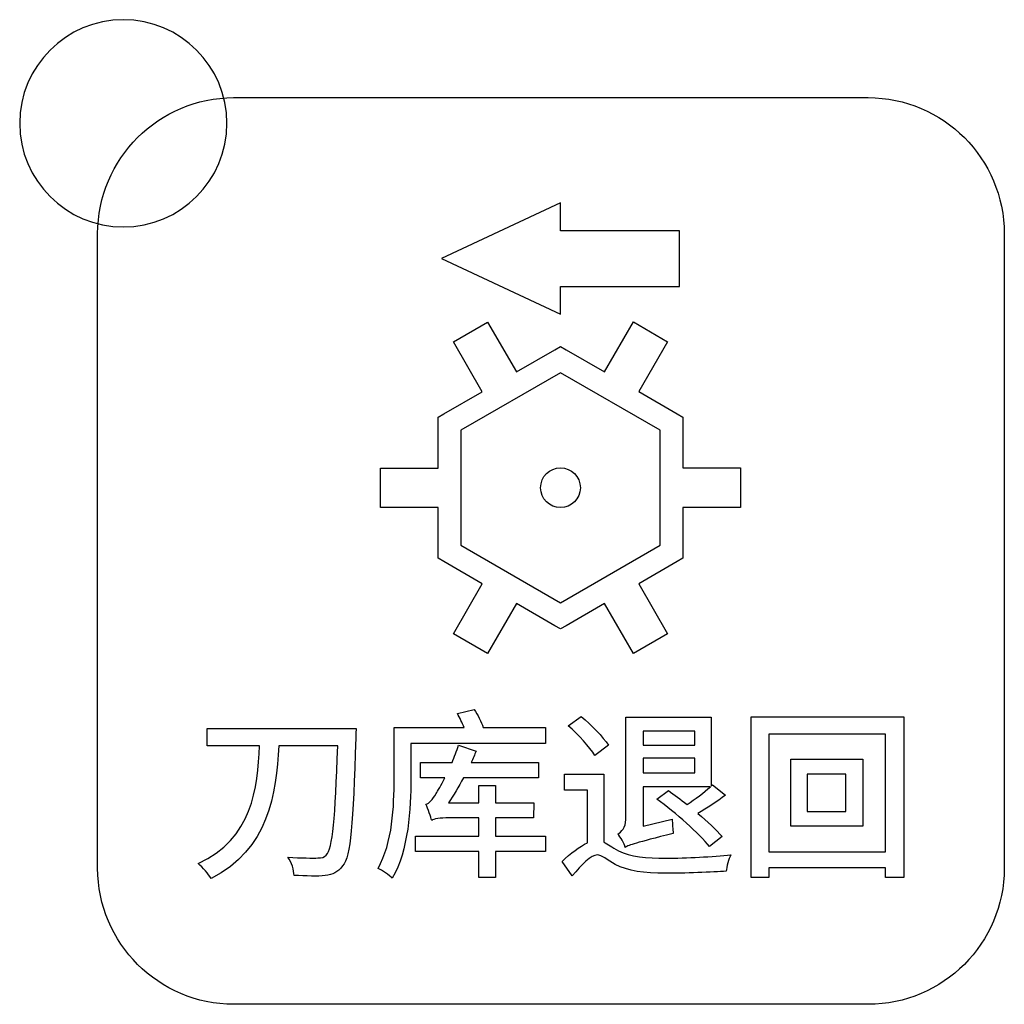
# Model space of a CAD drawing. Header units: millimetres. Extents: x 7320 to 8980, y -2461 to -1618.
# Tile 26 of 92: x 7518 to 7537, y -2229 to -2210. Entities that reach past the tile are written whole.
import ezdxf

# ---------------------------------------------------------------- set-up
doc = ezdxf.new("R2010")
doc.units = ezdxf.units.MM
doc.header["$LTSCALE"] = 3

msp = doc.modelspace()

# ---------------------------------------------------------------- linework, layer by layer
at = {"linetype": 'Continuous', "lineweight": 30}
for points, knots in [([(7520.242, -2210.163), (7521.347, -2210.163), (7522.242, -2211.059), (7522.242, -2212.163), (7522.242, -2212.163), (7522.242, -2213.267), (7521.347, -2214.163), (7520.242, -2214.163), (7520.242, -2214.163), (7519.138, -2214.163), (7518.242, -2213.267), (7518.242, -2212.163), (7518.242, -2212.163), (7518.242, -2211.059), (7519.138, -2210.163), (7520.242, -2210.163)], [0, 0, 0, 0, 0.2, 0.2, 0.2, 0.2, 0.4, 0.4, 0.4, 0.4, 0.6, 0.6, 0.6, 0.6, 1, 1, 1, 1]), ([(7522.372, -2229.168), (7522.372, -2229.168), (7534.622, -2229.168), (7534.622, -2229.168), (7534.622, -2229.168), (7536.066, -2229.168), (7537.247, -2227.987), (7537.247, -2226.543), (7537.247, -2226.543), (7537.247, -2226.543), (7537.247, -2214.293), (7537.247, -2214.293), (7537.247, -2214.293), (7537.247, -2212.849), (7536.066, -2211.668), (7534.622, -2211.668), (7534.622, -2211.668), (7534.622, -2211.668), (7522.372, -2211.668), (7522.372, -2211.668), (7522.372, -2211.668), (7520.929, -2211.668), (7519.747, -2212.849), (7519.747, -2214.293), (7519.747, -2214.293), (7519.747, -2214.293), (7519.747, -2226.543), (7519.747, -2226.543), (7519.747, -2226.543), (7519.747, -2227.987), (7520.929, -2229.168), (7522.372, -2229.168)], [0, 0, 0, 0, 0.111111, 0.111111, 0.111111, 0.111111, 0.222222, 0.222222, 0.222222, 0.222222, 0.333333, 0.333333, 0.333333, 0.333333, 0.444444, 0.444444, 0.444444, 0.444444, 0.555556, 0.555556, 0.555556, 0.555556, 0.666667, 0.666667, 0.666667, 0.666667, 0.777778, 0.777778, 0.777778, 0.777778, 1, 1, 1, 1]), ([(7530.98, -2215.311), (7530.98, -2215.311), (7528.681, -2215.311), (7528.681, -2215.311), (7528.681, -2215.311), (7528.681, -2215.311), (7528.681, -2215.848), (7528.681, -2215.848), (7528.681, -2215.848), (7528.681, -2215.848), (7526.382, -2214.774), (7526.382, -2214.774), (7526.382, -2214.774), (7526.382, -2214.774), (7528.681, -2213.699), (7528.681, -2213.699), (7528.681, -2213.699), (7528.681, -2213.699), (7528.681, -2214.236), (7528.681, -2214.236), (7528.681, -2214.236), (7528.681, -2214.236), (7530.98, -2214.236), (7530.98, -2214.236), (7530.98, -2214.236), (7530.98, -2214.236), (7530.98, -2215.311), (7530.98, -2215.311)], [0, 0, 0, 0, 0.125, 0.125, 0.125, 0.125, 0.25, 0.25, 0.25, 0.25, 0.375, 0.375, 0.375, 0.375, 0.5, 0.5, 0.5, 0.5, 0.625, 0.625, 0.625, 0.625, 0.75, 0.75, 0.75, 0.75, 1, 1, 1, 1]), ([(7530.087, -2215.998), (7530.087, -2215.998), (7529.531, -2216.962), (7529.531, -2216.962), (7529.531, -2216.962), (7529.531, -2216.962), (7528.79, -2216.534), (7528.79, -2216.534), (7528.79, -2216.534), (7528.79, -2216.534), (7528.681, -2216.471), (7528.681, -2216.471), (7528.681, -2216.471), (7528.681, -2216.471), (7528.572, -2216.534), (7528.572, -2216.534), (7528.572, -2216.534), (7528.572, -2216.534), (7527.829, -2216.963), (7527.829, -2216.963), (7527.829, -2216.963), (7527.829, -2216.963), (7527.273, -2215.999), (7527.273, -2215.999), (7527.273, -2215.999), (7527.273, -2215.999), (7526.614, -2216.38), (7526.614, -2216.38), (7526.614, -2216.38), (7526.614, -2216.38), (7527.17, -2217.343), (7527.17, -2217.343), (7527.17, -2217.343), (7527.17, -2217.343), (7526.431, -2217.769), (7526.431, -2217.769), (7526.431, -2217.769), (7526.431, -2217.769), (7526.321, -2217.832), (7526.321, -2217.832), (7526.321, -2217.832), (7526.321, -2217.832), (7526.321, -2217.959), (7526.321, -2217.959), (7526.321, -2217.959), (7526.321, -2217.959), (7526.32, -2218.818), (7526.32, -2218.818), (7526.32, -2218.818), (7526.32, -2218.818), (7525.208, -2218.818), (7525.208, -2218.818), (7525.208, -2218.818), (7525.208, -2218.818), (7525.208, -2219.579), (7525.208, -2219.579), (7525.208, -2219.579), (7525.208, -2219.579), (7526.32, -2219.579), (7526.32, -2219.579), (7526.32, -2219.579), (7526.32, -2219.579), (7526.32, -2220.433), (7526.32, -2220.433), (7526.32, -2220.433), (7526.32, -2220.433), (7526.32, -2220.559), (7526.32, -2220.559), (7526.32, -2220.559), (7526.32, -2220.559), (7526.429, -2220.622), (7526.429, -2220.622), (7526.429, -2220.622), (7526.429, -2220.622), (7527.172, -2221.052), (7527.172, -2221.052), (7527.172, -2221.052), (7527.172, -2221.052), (7526.616, -2222.015), (7526.616, -2222.015), (7526.616, -2222.015), (7526.616, -2222.015), (7527.275, -2222.396), (7527.275, -2222.396), (7527.275, -2222.396), (7527.275, -2222.396), (7527.831, -2221.432), (7527.831, -2221.432), (7527.831, -2221.432), (7527.831, -2221.432), (7528.571, -2221.86), (7528.571, -2221.86), (7528.571, -2221.86), (7528.571, -2221.86), (7528.681, -2221.923), (7528.681, -2221.923), (7528.681, -2221.923), (7528.681, -2221.923), (7528.791, -2221.86), (7528.791, -2221.86), (7528.791, -2221.86), (7528.791, -2221.86), (7529.533, -2221.431), (7529.533, -2221.431), (7529.533, -2221.431), (7529.533, -2221.431), (7530.089, -2222.395), (7530.089, -2222.395), (7530.089, -2222.395), (7530.089, -2222.395), (7530.748, -2222.014), (7530.748, -2222.014), (7530.748, -2222.014), (7530.748, -2222.014), (7530.192, -2221.05), (7530.192, -2221.05), (7530.192, -2221.05), (7530.192, -2221.05), (7530.933, -2220.622), (7530.933, -2220.622), (7530.933, -2220.622), (7530.933, -2220.622), (7531.042, -2220.559), (7531.042, -2220.559), (7531.042, -2220.559), (7531.042, -2220.559), (7531.042, -2220.432), (7531.042, -2220.432), (7531.042, -2220.432), (7531.042, -2220.432), (7531.042, -2219.576), (7531.042, -2219.576), (7531.042, -2219.576), (7531.042, -2219.576), (7532.154, -2219.576), (7532.154, -2219.576), (7532.154, -2219.576), (7532.154, -2219.576), (7532.154, -2218.815), (7532.154, -2218.815), (7532.154, -2218.815), (7532.154, -2218.815), (7531.042, -2218.815), (7531.042, -2218.815), (7531.042, -2218.815), (7531.042, -2218.815), (7531.041, -2217.959), (7531.041, -2217.959), (7531.041, -2217.959), (7531.041, -2217.959), (7531.041, -2217.833), (7531.041, -2217.833), (7531.041, -2217.833), (7531.041, -2217.833), (7530.931, -2217.77), (7530.931, -2217.77), (7530.931, -2217.77), (7530.931, -2217.77), (7530.19, -2217.342), (7530.19, -2217.342), (7530.19, -2217.342), (7530.19, -2217.342), (7530.746, -2216.379), (7530.746, -2216.379), (7530.746, -2216.379), (7530.746, -2216.379), (7530.087, -2215.998), (7530.087, -2215.998)], [0, 0, 0, 0, 0.023256, 0.023256, 0.023256, 0.023256, 0.046512, 0.046512, 0.046512, 0.046512, 0.069767, 0.069767, 0.069767, 0.069767, 0.093023, 0.093023, 0.093023, 0.093023, 0.116279, 0.116279, 0.116279, 0.116279, 0.139535, 0.139535, 0.139535, 0.139535, 0.162791, 0.162791, 0.162791, 0.162791, 0.186047, 0.186047, 0.186047, 0.186047, 0.209302, 0.209302, 0.209302, 0.209302, 0.232558, 0.232558, 0.232558, 0.232558, 0.255814, 0.255814, 0.255814, 0.255814, 0.27907, 0.27907, 0.27907, 0.27907, 0.302326, 0.302326, 0.302326, 0.302326, 0.325581, 0.325581, 0.325581, 0.325581, 0.348837, 0.348837, 0.348837, 0.348837, 0.372093, 0.372093, 0.372093, 0.372093, 0.395349, 0.395349, 0.395349, 0.395349, 0.418605, 0.418605, 0.418605, 0.418605, 0.44186, 0.44186, 0.44186, 0.44186, 0.465116, 0.465116, 0.465116, 0.465116, 0.488372, 0.488372, 0.488372, 0.488372, 0.511628, 0.511628, 0.511628, 0.511628, 0.534884, 0.534884, 0.534884, 0.534884, 0.55814, 0.55814, 0.55814, 0.55814, 0.581395, 0.581395, 0.581395, 0.581395, 0.604651, 0.604651, 0.604651, 0.604651, 0.627907, 0.627907, 0.627907, 0.627907, 0.651163, 0.651163, 0.651163, 0.651163, 0.674419, 0.674419, 0.674419, 0.674419, 0.697674, 0.697674, 0.697674, 0.697674, 0.72093, 0.72093, 0.72093, 0.72093, 0.744186, 0.744186, 0.744186, 0.744186, 0.767442, 0.767442, 0.767442, 0.767442, 0.790698, 0.790698, 0.790698, 0.790698, 0.813953, 0.813953, 0.813953, 0.813953, 0.837209, 0.837209, 0.837209, 0.837209, 0.860465, 0.860465, 0.860465, 0.860465, 0.883721, 0.883721, 0.883721, 0.883721, 0.906977, 0.906977, 0.906977, 0.906977, 0.930233, 0.930233, 0.930233, 0.930233, 0.953488, 0.953488, 0.953488, 0.953488, 1, 1, 1, 1]), ([(7528.681, -2216.977), (7528.681, -2216.977), (7530.603, -2218.086), (7530.603, -2218.086), (7530.603, -2218.086), (7530.603, -2218.086), (7530.604, -2220.305), (7530.604, -2220.305), (7530.604, -2220.305), (7530.604, -2220.305), (7528.681, -2221.417), (7528.681, -2221.417), (7528.681, -2221.417), (7528.681, -2221.417), (7526.758, -2220.306), (7526.758, -2220.306), (7526.758, -2220.306), (7526.758, -2220.306), (7526.759, -2218.085), (7526.759, -2218.085), (7526.759, -2218.085), (7526.759, -2218.085), (7528.681, -2216.977), (7528.681, -2216.977)], [0, 0, 0, 0, 0.142857, 0.142857, 0.142857, 0.142857, 0.285714, 0.285714, 0.285714, 0.285714, 0.428571, 0.428571, 0.428571, 0.428571, 0.571429, 0.571429, 0.571429, 0.571429, 0.714286, 0.714286, 0.714286, 0.714286, 1, 1, 1, 1]), ([(7528.681, -2218.813), (7528.469, -2218.813), (7528.297, -2218.985), (7528.297, -2219.197), (7528.297, -2219.197), (7528.297, -2219.409), (7528.469, -2219.581), (7528.681, -2219.581), (7528.681, -2219.581), (7528.893, -2219.581), (7529.065, -2219.409), (7529.065, -2219.197), (7529.065, -2219.197), (7529.065, -2218.985), (7528.893, -2218.813), (7528.681, -2218.813)], [0, 0, 0, 0, 0.2, 0.2, 0.2, 0.2, 0.4, 0.4, 0.4, 0.4, 0.6, 0.6, 0.6, 0.6, 1, 1, 1, 1]), ([(7527.191, -2223.825), (7527.152, -2223.716), (7527.081, -2223.578), (7527.014, -2223.476), (7527.014, -2223.476), (7527.014, -2223.476), (7526.69, -2223.554), (7526.69, -2223.554), (7526.69, -2223.554), (7526.735, -2223.635), (7526.785, -2223.737), (7526.82, -2223.825), (7526.82, -2223.825), (7526.82, -2223.825), (7525.469, -2223.825), (7525.469, -2223.825), (7525.469, -2223.825), (7525.469, -2223.825), (7525.469, -2224.824), (7525.469, -2224.824), (7525.469, -2224.824), (7525.469, -2225.335), (7525.444, -2226.048), (7525.159, -2226.545), (7525.159, -2226.545), (7525.233, -2226.58), (7525.381, -2226.676), (7525.434, -2226.736), (7525.434, -2226.736), (7525.748, -2226.199), (7525.794, -2225.374), (7525.794, -2224.824), (7525.794, -2224.824), (7525.794, -2224.824), (7525.794, -2224.132), (7525.794, -2224.132), (7525.794, -2224.132), (7525.794, -2224.132), (7528.393, -2224.132), (7528.393, -2224.132), (7528.393, -2224.132), (7528.393, -2224.132), (7528.393, -2223.825), (7528.393, -2223.825), (7528.393, -2223.825), (7528.393, -2223.825), (7527.191, -2223.825), (7527.191, -2223.825)], [0, 0, 0, 0, 0.076923, 0.076923, 0.076923, 0.076923, 0.153846, 0.153846, 0.153846, 0.153846, 0.230769, 0.230769, 0.230769, 0.230769, 0.307692, 0.307692, 0.307692, 0.307692, 0.384615, 0.384615, 0.384615, 0.384615, 0.461538, 0.461538, 0.461538, 0.461538, 0.538462, 0.538462, 0.538462, 0.538462, 0.615385, 0.615385, 0.615385, 0.615385, 0.692308, 0.692308, 0.692308, 0.692308, 0.769231, 0.769231, 0.769231, 0.769231, 0.846154, 0.846154, 0.846154, 0.846154, 1, 1, 1, 1]), ([(7529.607, -2224.167), (7529.501, -2224.005), (7529.272, -2223.772), (7529.081, -2223.614), (7529.081, -2223.614), (7529.081, -2223.614), (7528.831, -2223.79), (7528.831, -2223.79), (7528.831, -2223.79), (7529.021, -2223.963), (7529.247, -2224.203), (7529.346, -2224.365), (7529.346, -2224.365), (7529.346, -2224.365), (7529.607, -2224.167), (7529.607, -2224.167)], [0, 0, 0, 0, 0.2, 0.2, 0.2, 0.2, 0.4, 0.4, 0.4, 0.4, 0.6, 0.6, 0.6, 0.6, 1, 1, 1, 1]), ([(7530.274, -2225.727), (7530.274, -2225.727), (7530.274, -2224.968), (7530.274, -2224.968), (7530.274, -2224.968), (7530.274, -2224.968), (7531.575, -2224.968), (7531.575, -2224.968), (7531.575, -2224.968), (7531.452, -2225.074), (7531.279, -2225.212), (7531.124, -2225.31), (7531.124, -2225.31), (7530.997, -2225.215), (7530.877, -2225.12), (7530.764, -2225.042), (7530.764, -2225.042), (7530.764, -2225.042), (7530.542, -2225.208), (7530.542, -2225.208), (7530.542, -2225.208), (7530.909, -2225.473), (7531.353, -2225.868), (7531.558, -2226.125), (7531.558, -2226.125), (7531.558, -2226.125), (7531.801, -2225.931), (7531.801, -2225.931), (7531.801, -2225.931), (7531.688, -2225.801), (7531.515, -2225.642), (7531.332, -2225.483), (7531.332, -2225.483), (7531.505, -2225.384), (7531.695, -2225.254), (7531.865, -2225.134), (7531.865, -2225.134), (7531.865, -2225.134), (7531.614, -2224.933), (7531.614, -2224.933), (7531.614, -2224.933), (7531.614, -2224.933), (7531.59, -2224.954), (7531.59, -2224.954), (7531.59, -2224.954), (7531.59, -2224.954), (7531.59, -2223.628), (7531.59, -2223.628), (7531.59, -2223.628), (7531.59, -2223.628), (7529.942, -2223.628), (7529.942, -2223.628), (7529.942, -2223.628), (7529.942, -2223.628), (7529.942, -2225.603), (7529.942, -2225.603), (7529.942, -2225.603), (7529.942, -2225.758), (7529.854, -2225.84), (7529.787, -2225.882), (7529.787, -2225.882), (7529.84, -2225.935), (7529.91, -2226.065), (7529.932, -2226.139), (7529.932, -2226.139), (7530.009, -2226.09), (7530.126, -2226.055), (7530.856, -2225.868), (7530.856, -2225.868), (7530.849, -2225.801), (7530.838, -2225.681), (7530.838, -2225.593), (7530.838, -2225.593), (7530.838, -2225.593), (7530.274, -2225.727), (7530.274, -2225.727)], [0, 0, 0, 0, 0.05, 0.05, 0.05, 0.05, 0.1, 0.1, 0.1, 0.1, 0.15, 0.15, 0.15, 0.15, 0.2, 0.2, 0.2, 0.2, 0.25, 0.25, 0.25, 0.25, 0.3, 0.3, 0.3, 0.3, 0.35, 0.35, 0.35, 0.35, 0.4, 0.4, 0.4, 0.4, 0.45, 0.45, 0.45, 0.45, 0.5, 0.5, 0.5, 0.5, 0.55, 0.55, 0.55, 0.55, 0.6, 0.6, 0.6, 0.6, 0.65, 0.65, 0.65, 0.65, 0.7, 0.7, 0.7, 0.7, 0.75, 0.75, 0.75, 0.75, 0.8, 0.8, 0.8, 0.8, 0.85, 0.85, 0.85, 0.85, 0.9, 0.9, 0.9, 0.9, 1, 1, 1, 1]), ([(7532.364, -2223.617), (7532.364, -2223.617), (7532.364, -2226.721), (7532.364, -2226.721), (7532.364, -2226.721), (7532.364, -2226.721), (7532.702, -2226.721), (7532.702, -2226.721), (7532.702, -2226.721), (7532.702, -2226.721), (7532.702, -2226.531), (7532.702, -2226.531), (7532.702, -2226.531), (7532.702, -2226.531), (7534.957, -2226.531), (7534.957, -2226.531), (7534.957, -2226.531), (7534.957, -2226.531), (7534.957, -2226.721), (7534.957, -2226.721), (7534.957, -2226.721), (7534.957, -2226.721), (7535.309, -2226.721), (7535.309, -2226.721), (7535.309, -2226.721), (7535.309, -2226.721), (7535.309, -2223.617), (7535.309, -2223.617), (7535.309, -2223.617), (7535.309, -2223.617), (7532.364, -2223.617), (7532.364, -2223.617)], [0, 0, 0, 0, 0.111111, 0.111111, 0.111111, 0.111111, 0.222222, 0.222222, 0.222222, 0.222222, 0.333333, 0.333333, 0.333333, 0.333333, 0.444444, 0.444444, 0.444444, 0.444444, 0.555556, 0.555556, 0.555556, 0.555556, 0.666667, 0.666667, 0.666667, 0.666667, 0.777778, 0.777778, 0.777778, 0.777778, 1, 1, 1, 1]), ([(7521.859, -2223.846), (7521.859, -2223.846), (7521.859, -2224.178), (7521.859, -2224.178), (7521.859, -2224.178), (7521.859, -2224.178), (7522.871, -2224.178), (7522.871, -2224.178), (7522.871, -2224.178), (7522.839, -2224.996), (7522.734, -2225.967), (7521.686, -2226.453), (7521.686, -2226.453), (7521.778, -2226.527), (7521.887, -2226.647), (7521.936, -2226.739), (7521.936, -2226.739), (7523.047, -2226.182), (7523.196, -2225.102), (7523.242, -2224.178), (7523.242, -2224.178), (7523.242, -2224.178), (7524.381, -2224.178), (7524.381, -2224.178), (7524.381, -2224.178), (7524.335, -2225.582), (7524.282, -2226.164), (7524.159, -2226.288), (7524.159, -2226.288), (7524.116, -2226.333), (7524.074, -2226.348), (7524, -2226.344), (7524, -2226.344), (7523.905, -2226.344), (7523.675, -2226.348), (7523.421, -2226.326), (7523.421, -2226.326), (7523.492, -2226.425), (7523.534, -2226.584), (7523.541, -2226.679), (7523.541, -2226.679), (7523.764, -2226.693), (7524.003, -2226.7), (7524.138, -2226.683), (7524.138, -2226.683), (7524.286, -2226.661), (7524.381, -2226.623), (7524.476, -2226.496), (7524.476, -2226.496), (7524.635, -2226.302), (7524.677, -2225.709), (7524.73, -2224.026), (7524.73, -2224.026), (7524.734, -2223.977), (7524.734, -2223.846), (7524.734, -2223.846), (7524.734, -2223.846), (7524.734, -2223.846), (7521.859, -2223.846), (7521.859, -2223.846)], [0, 0, 0, 0, 0.0625, 0.0625, 0.0625, 0.0625, 0.125, 0.125, 0.125, 0.125, 0.1875, 0.1875, 0.1875, 0.1875, 0.25, 0.25, 0.25, 0.25, 0.3125, 0.3125, 0.3125, 0.3125, 0.375, 0.375, 0.375, 0.375, 0.4375, 0.4375, 0.4375, 0.4375, 0.5, 0.5, 0.5, 0.5, 0.5625, 0.5625, 0.5625, 0.5625, 0.625, 0.625, 0.625, 0.625, 0.6875, 0.6875, 0.6875, 0.6875, 0.75, 0.75, 0.75, 0.75, 0.8125, 0.8125, 0.8125, 0.8125, 0.875, 0.875, 0.875, 0.875, 1, 1, 1, 1]), ([(7531.272, -2223.896), (7531.272, -2223.896), (7531.272, -2224.167), (7531.272, -2224.167), (7531.272, -2224.167), (7531.272, -2224.167), (7530.274, -2224.167), (7530.274, -2224.167), (7530.274, -2224.167), (7530.274, -2224.167), (7530.274, -2223.896), (7530.274, -2223.896), (7530.274, -2223.896), (7530.274, -2223.896), (7531.272, -2223.896), (7531.272, -2223.896)], [0, 0, 0, 0, 0.2, 0.2, 0.2, 0.2, 0.4, 0.4, 0.4, 0.4, 0.6, 0.6, 0.6, 0.6, 1, 1, 1, 1]), ([(7532.702, -2226.224), (7532.702, -2226.224), (7532.702, -2223.952), (7532.702, -2223.952), (7532.702, -2223.952), (7532.702, -2223.952), (7534.957, -2223.952), (7534.957, -2223.952), (7534.957, -2223.952), (7534.957, -2223.952), (7534.957, -2226.224), (7534.957, -2226.224), (7534.957, -2226.224), (7534.957, -2226.224), (7532.702, -2226.224), (7532.702, -2226.224)], [0, 0, 0, 0, 0.2, 0.2, 0.2, 0.2, 0.4, 0.4, 0.4, 0.4, 0.6, 0.6, 0.6, 0.6, 1, 1, 1, 1]), ([(7527.427, -2225.571), (7527.427, -2225.571), (7528.161, -2225.571), (7528.161, -2225.571), (7528.161, -2225.571), (7528.161, -2225.571), (7528.164, -2225.279), (7528.164, -2225.279), (7528.164, -2225.279), (7528.164, -2225.279), (7527.427, -2225.279), (7527.427, -2225.279), (7527.427, -2225.279), (7527.427, -2225.279), (7527.427, -2224.943), (7527.427, -2224.943), (7527.427, -2224.943), (7527.427, -2224.943), (7527.102, -2224.943), (7527.102, -2224.943), (7527.102, -2224.943), (7527.102, -2224.943), (7527.102, -2225.279), (7527.102, -2225.279), (7527.102, -2225.279), (7527.102, -2225.279), (7526.52, -2225.279), (7526.52, -2225.279), (7526.52, -2225.279), (7526.616, -2225.134), (7526.714, -2224.972), (7526.806, -2224.799), (7526.806, -2224.799), (7526.806, -2224.799), (7528.259, -2224.799), (7528.259, -2224.799), (7528.259, -2224.799), (7528.259, -2224.799), (7528.259, -2224.503), (7528.259, -2224.503), (7528.259, -2224.503), (7528.259, -2224.503), (7526.958, -2224.503), (7526.958, -2224.503), (7526.958, -2224.503), (7526.993, -2224.428), (7527.021, -2224.351), (7527.053, -2224.28), (7527.053, -2224.28), (7527.053, -2224.28), (7526.711, -2224.167), (7526.711, -2224.167), (7526.711, -2224.167), (7526.679, -2224.28), (7526.633, -2224.393), (7526.587, -2224.503), (7526.587, -2224.503), (7526.587, -2224.503), (7525.981, -2224.503), (7525.981, -2224.503), (7525.981, -2224.503), (7525.981, -2224.503), (7525.981, -2224.799), (7525.981, -2224.799), (7525.981, -2224.799), (7525.981, -2224.799), (7526.45, -2224.799), (7526.45, -2224.799), (7526.45, -2224.799), (7526.376, -2224.943), (7526.312, -2225.053), (7526.28, -2225.102), (7526.28, -2225.102), (7526.206, -2225.215), (7526.15, -2225.289), (7526.083, -2225.307), (7526.083, -2225.307), (7526.122, -2225.391), (7526.178, -2225.554), (7526.196, -2225.621), (7526.196, -2225.621), (7526.224, -2225.589), (7526.362, -2225.571), (7526.531, -2225.571), (7526.531, -2225.571), (7526.531, -2225.571), (7527.102, -2225.571), (7527.102, -2225.571), (7527.102, -2225.571), (7527.102, -2225.571), (7527.102, -2225.921), (7527.102, -2225.921), (7527.102, -2225.921), (7527.102, -2225.921), (7525.885, -2225.921), (7525.885, -2225.921), (7525.885, -2225.921), (7525.885, -2225.921), (7525.885, -2226.221), (7525.885, -2226.221), (7525.885, -2226.221), (7525.885, -2226.221), (7527.102, -2226.221), (7527.102, -2226.221), (7527.102, -2226.221), (7527.102, -2226.221), (7527.102, -2226.718), (7527.102, -2226.718), (7527.102, -2226.718), (7527.102, -2226.718), (7527.427, -2226.718), (7527.427, -2226.718), (7527.427, -2226.718), (7527.427, -2226.718), (7527.427, -2226.221), (7527.427, -2226.221), (7527.427, -2226.221), (7527.427, -2226.221), (7528.393, -2226.221), (7528.393, -2226.221), (7528.393, -2226.221), (7528.393, -2226.221), (7528.393, -2225.921), (7528.393, -2225.921), (7528.393, -2225.921), (7528.393, -2225.921), (7527.427, -2225.921), (7527.427, -2225.921), (7527.427, -2225.921), (7527.427, -2225.921), (7527.427, -2225.571), (7527.427, -2225.571)], [0, 0, 0, 0, 0.029412, 0.029412, 0.029412, 0.029412, 0.058824, 0.058824, 0.058824, 0.058824, 0.088235, 0.088235, 0.088235, 0.088235, 0.117647, 0.117647, 0.117647, 0.117647, 0.147059, 0.147059, 0.147059, 0.147059, 0.176471, 0.176471, 0.176471, 0.176471, 0.205882, 0.205882, 0.205882, 0.205882, 0.235294, 0.235294, 0.235294, 0.235294, 0.264706, 0.264706, 0.264706, 0.264706, 0.294118, 0.294118, 0.294118, 0.294118, 0.323529, 0.323529, 0.323529, 0.323529, 0.352941, 0.352941, 0.352941, 0.352941, 0.382353, 0.382353, 0.382353, 0.382353, 0.411765, 0.411765, 0.411765, 0.411765, 0.441176, 0.441176, 0.441176, 0.441176, 0.470588, 0.470588, 0.470588, 0.470588, 0.5, 0.5, 0.5, 0.5, 0.529412, 0.529412, 0.529412, 0.529412, 0.558824, 0.558824, 0.558824, 0.558824, 0.588235, 0.588235, 0.588235, 0.588235, 0.617647, 0.617647, 0.617647, 0.617647, 0.647059, 0.647059, 0.647059, 0.647059, 0.676471, 0.676471, 0.676471, 0.676471, 0.705882, 0.705882, 0.705882, 0.705882, 0.735294, 0.735294, 0.735294, 0.735294, 0.764706, 0.764706, 0.764706, 0.764706, 0.794118, 0.794118, 0.794118, 0.794118, 0.823529, 0.823529, 0.823529, 0.823529, 0.852941, 0.852941, 0.852941, 0.852941, 0.882353, 0.882353, 0.882353, 0.882353, 0.911765, 0.911765, 0.911765, 0.911765, 0.941176, 0.941176, 0.941176, 0.941176, 1, 1, 1, 1]), ([(7530.274, -2224.7), (7530.274, -2224.7), (7530.274, -2224.414), (7530.274, -2224.414), (7530.274, -2224.414), (7530.274, -2224.414), (7531.272, -2224.414), (7531.272, -2224.414), (7531.272, -2224.414), (7531.272, -2224.414), (7531.272, -2224.7), (7531.272, -2224.7), (7531.272, -2224.7), (7531.272, -2224.7), (7530.274, -2224.7), (7530.274, -2224.7)], [0, 0, 0, 0, 0.2, 0.2, 0.2, 0.2, 0.4, 0.4, 0.4, 0.4, 0.6, 0.6, 0.6, 0.6, 1, 1, 1, 1]), ([(7533.129, -2224.435), (7533.129, -2224.435), (7533.129, -2225.73), (7533.129, -2225.73), (7533.129, -2225.73), (7533.129, -2225.73), (7534.519, -2225.73), (7534.519, -2225.73), (7534.519, -2225.73), (7534.519, -2225.73), (7534.519, -2224.435), (7534.519, -2224.435), (7534.519, -2224.435), (7534.519, -2224.435), (7533.129, -2224.435), (7533.129, -2224.435)], [0, 0, 0, 0, 0.2, 0.2, 0.2, 0.2, 0.4, 0.4, 0.4, 0.4, 0.6, 0.6, 0.6, 0.6, 1, 1, 1, 1]), ([(7534.191, -2225.444), (7534.191, -2225.444), (7533.44, -2225.444), (7533.44, -2225.444), (7533.44, -2225.444), (7533.44, -2225.444), (7533.44, -2224.725), (7533.44, -2224.725), (7533.44, -2224.725), (7533.44, -2224.725), (7534.191, -2224.725), (7534.191, -2224.725), (7534.191, -2224.725), (7534.191, -2224.725), (7534.191, -2225.444), (7534.191, -2225.444)], [0, 0, 0, 0, 0.2, 0.2, 0.2, 0.2, 0.4, 0.4, 0.4, 0.4, 0.6, 0.6, 0.6, 0.6, 1, 1, 1, 1]), ([(7529.519, -2224.728), (7529.519, -2224.728), (7528.76, -2224.728), (7528.76, -2224.728), (7528.76, -2224.728), (7528.76, -2224.728), (7528.76, -2225.032), (7528.76, -2225.032), (7528.76, -2225.032), (7528.76, -2225.032), (7529.201, -2225.032), (7529.201, -2225.032), (7529.201, -2225.032), (7529.201, -2225.032), (7529.201, -2226.051), (7529.201, -2226.051), (7529.201, -2226.051), (7529.05, -2226.118), (7528.877, -2226.252), (7528.711, -2226.411), (7528.711, -2226.411), (7528.711, -2226.411), (7528.909, -2226.686), (7528.909, -2226.686), (7528.909, -2226.686), (7529.088, -2226.478), (7529.268, -2226.284), (7529.392, -2226.284), (7529.392, -2226.284), (7529.473, -2226.284), (7529.586, -2226.383), (7529.738, -2226.467), (7529.738, -2226.467), (7529.988, -2226.598), (7530.291, -2226.64), (7530.708, -2226.64), (7530.708, -2226.64), (7531.046, -2226.64), (7531.635, -2226.616), (7531.879, -2226.601), (7531.879, -2226.601), (7531.882, -2226.513), (7531.932, -2226.362), (7531.967, -2226.28), (7531.967, -2226.28), (7531.632, -2226.319), (7531.103, -2226.348), (7530.718, -2226.348), (7530.718, -2226.348), (7530.341, -2226.348), (7530.027, -2226.323), (7529.801, -2226.203), (7529.801, -2226.203), (7529.674, -2226.136), (7529.589, -2226.072), (7529.519, -2226.037), (7529.519, -2226.037), (7529.519, -2226.037), (7529.519, -2224.728), (7529.519, -2224.728)], [0, 0, 0, 0, 0.0625, 0.0625, 0.0625, 0.0625, 0.125, 0.125, 0.125, 0.125, 0.1875, 0.1875, 0.1875, 0.1875, 0.25, 0.25, 0.25, 0.25, 0.3125, 0.3125, 0.3125, 0.3125, 0.375, 0.375, 0.375, 0.375, 0.4375, 0.4375, 0.4375, 0.4375, 0.5, 0.5, 0.5, 0.5, 0.5625, 0.5625, 0.5625, 0.5625, 0.625, 0.625, 0.625, 0.625, 0.6875, 0.6875, 0.6875, 0.6875, 0.75, 0.75, 0.75, 0.75, 0.8125, 0.8125, 0.8125, 0.8125, 0.875, 0.875, 0.875, 0.875, 1, 1, 1, 1])]:
    msp.add_open_spline(points, degree=3, knots=knots, dxfattribs=at)

doc.saveas('drawing.dxf')
